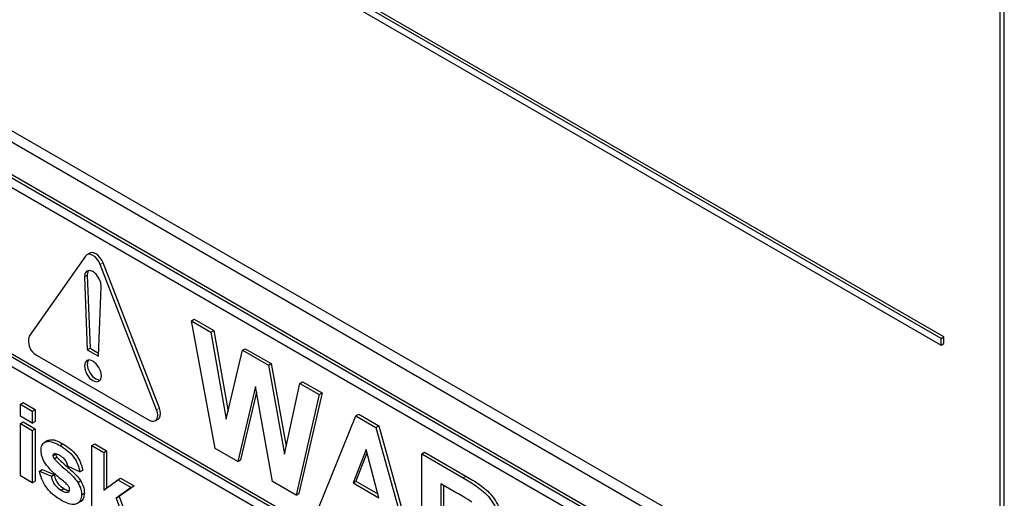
# Paper-space layout 'Blatt2' of a CAD drawing. Header units: millimetres. Extents: x 5 to 418, y 2 to 292.
# Tile 23 of 93: x 139.91 to 144.85, y 149.01 to 151.41. Entities that reach past the tile are written whole.
import ezdxf

# ---------------------------------------------------------------- set-up
doc = ezdxf.new("R2010")
doc.units = ezdxf.units.MM

psp = doc.layouts.new('Blatt2')

# ---------------------------------------------------------------- linework, layer by layer
at = {"color": 7, "linetype": 'Continuous', "lineweight": 25}
for p, q in [((144.8545, 148.0843), (144.8545, 154.6983)), ((144.8343, 148.1543), (144.8343, 154.6866)), ((144.5373, 149.8118), (137.7491, 153.7306)), ((144.5515, 149.82), (137.7632, 153.7387)), ((137.7491, 153.6979), (144.5373, 149.7791)), ((137.6218, 152.1546), (144.6929, 148.0726)), ((137.5713, 152.1255), (144.7131, 148.0026)), ((144.6636, 147.8516), (137.5925, 151.9336)), ((144.6777, 147.8597), (137.6067, 151.9418)), ((144.6636, 147.8026), (139.4027, 150.8396)), ((140.2428, 150.2263), (139.96, 149.8239)), ((140.2637, 150.2407), (140.2495, 150.2325)), ((140.5991, 149.4549), (140.3163, 150.1839)), ((140.6133, 149.463), (140.3304, 150.192)), ((140.2372, 150.1212), (140.2513, 149.756)), ((140.2513, 150.1293), (140.2654, 149.7641)), ((140.3078, 149.7233), (140.3219, 150.0722)), ((139.4027, 149.9905), (144.7626, 146.8963)), ((139.4169, 149.9987), (144.7626, 146.9126)), ((144.7626, 146.8473), (139.4027, 149.9415)), ((140.7745, 149.9007), (140.7887, 149.9089)), ((140.7887, 149.9089), (140.8862, 149.8525)), ((140.893, 149.2607), (140.7745, 149.9007)), ((140.7745, 149.9007), (140.8721, 149.8444)), ((140.8721, 149.8444), (140.8862, 149.8525)), ((140.8721, 149.8444), (140.949, 149.4073)), ((140.8862, 149.8525), (140.9579, 149.4452)), ((144.5373, 149.8118), (144.5515, 149.82)), ((144.5373, 149.7791), (144.5373, 149.8118)), ((144.5515, 149.7873), (144.5515, 149.82)), ((140.2513, 149.756), (140.2654, 149.7641)), ((140.2513, 149.756), (140.3078, 149.7233)), ((140.2654, 149.7641), (140.3085, 149.7393)), ((141.0304, 149.753), (141.0446, 149.7611)), ((141.0446, 149.7611), (141.1745, 149.6861)), ((144.5373, 149.7791), (144.5515, 149.7873)), ((139.9967, 149.7292), (140.5624, 149.4026)), ((140.949, 149.4073), (141.0304, 149.753)), ((141.0304, 149.753), (141.1603, 149.678)), ((141.1603, 149.678), (141.1745, 149.6861)), ((141.1603, 149.678), (141.2409, 149.2322)), ((141.1745, 149.6861), (141.2494, 149.2715)), ((141.095, 149.5714), (141.0064, 149.1952)), ((141.1812, 149.0943), (141.095, 149.5714)), ((141.2409, 149.2322), (141.3177, 149.5871)), ((141.3177, 149.5871), (141.3318, 149.5953)), ((141.3177, 149.5871), (141.4154, 149.5307)), ((141.3318, 149.5953), (141.4296, 149.5389)), ((141.1003, 149.5421), (141.0206, 149.2034)), ((141.4154, 149.5307), (141.2991, 149.0263)), ((141.4296, 149.5389), (141.3133, 149.0344)), ((141.4154, 149.5307), (141.4296, 149.5389)), ((139.9155, 149.4821), (139.9296, 149.4903)), ((139.9155, 149.4821), (139.9753, 149.4476)), ((139.9155, 149.4222), (139.9155, 149.4821)), ((139.9296, 149.4903), (139.9894, 149.4557)), ((139.9753, 149.3877), (139.9155, 149.4222)), ((139.9753, 149.4476), (139.9894, 149.4557)), ((139.9753, 149.4476), (139.9753, 149.3877)), ((139.9894, 149.4557), (139.9894, 149.3958)), ((141.4127, 148.9607), (141.5998, 149.4243)), ((141.5998, 149.4243), (141.6139, 149.4325)), ((141.5998, 149.4243), (141.7006, 149.3661)), ((141.6139, 149.4325), (141.7147, 149.3743)), ((139.9155, 149.3854), (139.9296, 149.3935)), ((139.9155, 149.1228), (139.9155, 149.3854)), ((139.9155, 149.3854), (139.9753, 149.3508)), ((139.9296, 149.3935), (139.9894, 149.359)), ((139.9753, 149.3877), (139.9894, 149.3958)), ((140.5924, 149.3996), (140.6065, 149.4078)), ((141.7006, 149.3661), (141.7147, 149.3743)), ((141.7006, 149.3661), (141.8886, 148.686)), ((141.7147, 149.3743), (141.9027, 148.6941)), ((139.9753, 149.3508), (139.9894, 149.359)), ((139.9753, 149.3508), (139.9753, 149.0883)), ((139.9894, 149.359), (139.9894, 149.0964)), ((140.0523, 149.2997), (140.0363, 149.2905)), ((140.1145, 149.2751), (140.1286, 149.2833)), ((140.2745, 149.2749), (140.2886, 149.283)), ((140.2745, 148.9156), (140.2745, 149.2749)), ((140.2745, 149.2749), (140.3343, 149.2403)), ((140.2886, 149.283), (140.3484, 149.2485)), ((141.0064, 149.1952), (140.893, 149.2607)), ((140.079, 149.2236), (140.0932, 149.2318)), ((140.0852, 149.2338), (140.0833, 149.2323)), ((140.0848, 149.2079), (140.099, 149.2161)), ((140.3343, 149.2403), (140.3484, 149.2485)), ((140.3343, 149.2403), (140.3343, 149.0511)), ((140.3484, 149.2485), (140.3484, 149.0617)), ((141.6506, 149.2557), (141.5858, 149.088)), ((141.6551, 149.2389), (141.5999, 149.0961)), ((141.7157, 149.013), (141.6506, 149.2557)), ((141.9302, 149.2335), (141.9444, 149.2417)), ((141.9302, 148.662), (141.9302, 149.2335)), ((141.9302, 149.2335), (142.1379, 149.1136)), ((141.9444, 149.2417), (142.1521, 149.1218)), ((140.2146, 149.1436), (140.1548, 149.1689)), ((141.0064, 149.1952), (141.0206, 149.2034)), ((139.9753, 149.0883), (139.9155, 149.1228)), ((140.0112, 149.1459), (140.0253, 149.154)), ((140.0112, 149.1459), (140.071, 149.1205)), ((140.0253, 149.154), (140.0852, 149.1287)), ((140.071, 149.1205), (140.0852, 149.1287)), ((140.2146, 149.1436), (140.2288, 149.1517)), ((139.9753, 149.0883), (139.9894, 149.0964)), ((140.2044, 149.0894), (140.2185, 149.0976)), ((140.3343, 149.0511), (140.4041, 149.1033)), ((140.4719, 149.0641), (140.3968, 149.0101)), ((140.4041, 149.1033), (140.4182, 149.1115)), ((140.4041, 149.1033), (140.4719, 149.0641)), ((140.4861, 149.0723), (140.411, 149.0183)), ((140.4182, 149.1115), (140.4861, 149.0723)), ((140.4719, 149.0641), (140.4861, 149.0723)), ((141.2991, 149.0263), (141.1812, 149.0943)), ((141.5858, 149.088), (141.5999, 149.0961)), ((141.5858, 149.088), (141.7157, 149.013)), ((141.5999, 149.0961), (141.7105, 149.0323)), ((142.1063, 149.0366), (142.0254, 149.0833)), ((142.0254, 149.0833), (142.0254, 148.9441)), ((142.0396, 149.0752), (142.0396, 148.9523)), ((140.1197, 149.051), (140.1339, 149.0591)), ((140.1549, 149.0403), (140.1598, 149.0432)), ((140.2226, 149.0278), (140.2368, 149.036)), ((140.3968, 149.0101), (140.411, 149.0183)), ((140.411, 149.0183), (140.49, 148.8075)), ((141.2991, 149.0263), (141.3133, 149.0344)), ((140.3968, 149.0101), (140.4759, 148.7993))]:
    psp.add_line(p, q, dxfattribs=at)
at = {"color": 7, "linetype": 'Continuous', "lineweight": 18}
for p, q in [((140.3163, 150.1839), (140.3304, 150.192)), ((140.2372, 150.1212), (140.2513, 150.1293)), ((140.5991, 149.4549), (140.6133, 149.463)), ((142.1379, 149.1136), (142.1521, 149.1218))]:
    psp.add_line(p, q, dxfattribs=at)
at = {"color": 7, "linetype": 'Continuous', "lineweight": 25, "flags": 128}
for points in [[(140.3163, 150.1839), (140.3095, 150.1979), (140.3008, 150.2108), (140.2905, 150.2216), (140.2795, 150.2296), (140.2686, 150.2342), (140.2583, 150.2353), (140.2495, 150.2325), (140.2428, 150.2263)], [(140.3304, 150.192), (140.3237, 150.2061), (140.3149, 150.2189), (140.3047, 150.2297), (140.2937, 150.2377), (140.2827, 150.2424), (140.2725, 150.2434), (140.2637, 150.2407)], [(140.3219, 150.0722), (140.3193, 150.0932), (140.3102, 150.1151), (140.2962, 150.1343), (140.2795, 150.1479), (140.2629, 150.1536), (140.2489, 150.1505), (140.2398, 150.1391), (140.2372, 150.1212)], [(140.2575, 150.1535), (140.254, 150.1472), (140.2513, 150.1293)], [(140.322, 149.6253), (140.3187, 149.646), (140.3095, 149.6672), (140.2958, 149.6857), (140.2795, 149.6988), (140.2633, 149.7045), (140.2495, 149.7018), (140.2403, 149.6912), (140.2371, 149.6743), (140.2403, 149.6537), (140.2495, 149.6325), (140.2633, 149.6139), (140.2795, 149.6008), (140.2958, 149.5952), (140.3095, 149.5979), (140.3187, 149.6085), (140.322, 149.6253)], [(140.2575, 149.7044), (140.2545, 149.6994), (140.2513, 149.6825), (140.2545, 149.6619), (140.2637, 149.6407), (140.2774, 149.6221), (140.2937, 149.609), (140.3099, 149.6034), (140.3158, 149.6034)], [(140.6065, 149.4078), (140.6065, 149.4078), (140.6133, 149.414), (140.6175, 149.4234), (140.619, 149.4353), (140.6175, 149.4488), (140.6133, 149.463)], [(140.5624, 149.4026), (140.5734, 149.3979), (140.5836, 149.3969), (140.5924, 149.3996), (140.5991, 149.4059), (140.6034, 149.4152), (140.6048, 149.4271), (140.6034, 149.4406), (140.5991, 149.4549)]]:
    psp.add_lwpolyline(points, dxfattribs=at)
at = {"color": 7, "linetype": 'Continuous', "lineweight": 25}
psp.add_arc((140.0348, 149.7984), 0.079, 161.2216, 241.1898, dxfattribs=at)
for points, knots in [([(140.0192, 149.2503), (140.02, 149.2594), (140.0217, 149.2775), (140.0366, 149.2929), (140.0663, 149.3001), (140.0946, 149.2854), (140.1145, 149.2751)], [0, 0, 0, 0, 0.186756, 0.373549, 0.56049, 1, 1, 1, 1]), ([(140.0523, 149.2995), (140.0586, 149.3017), (140.0801, 149.3094), (140.1085, 149.2941), (140.1286, 149.2833)], [0, 0, 0, 0, 0.290832, 1, 1, 1, 1]), ([(140.1145, 149.2751), (140.1266, 149.2676), (140.1508, 149.2528), (140.1835, 149.2202), (140.2053, 149.1803), (140.2115, 149.1558), (140.2146, 149.1436)], [0, 0, 0, 0, 0.280825, 0.559925, 0.7796804, 1, 1, 1, 1]), ([(140.1286, 149.2833), (140.1408, 149.2758), (140.1649, 149.2609), (140.1977, 149.2284), (140.2195, 149.1885), (140.2257, 149.164), (140.2288, 149.1517)], [0, 0, 0, 0, 0.280825, 0.559925, 0.7796804, 1, 1, 1, 1]), ([(140.0462, 149.1763), (140.0375, 149.1901), (140.0219, 149.2148), (140.02, 149.2394), (140.0192, 149.2503)], [0, 0, 0, 0, 0.558645, 1, 1, 1, 1]), ([(140.0811, 149.2305), (140.0808, 149.2303), (140.0791, 149.2291), (140.0791, 149.2261), (140.079, 149.2236)], [0, 0, 0, 0, 0.176554, 1, 1, 1, 1]), ([(140.079, 149.2236), (140.0794, 149.2206), (140.0801, 149.2153), (140.0834, 149.2102), (140.0848, 149.2079)], [0, 0, 0, 0, 0.5582742, 1, 1, 1, 1]), ([(140.116, 149.2235), (140.11, 149.227), (140.0993, 149.2331), (140.0895, 149.2336), (140.0852, 149.2338)], [0, 0, 0, 0, 0.561017, 1, 1, 1, 1]), ([(140.0932, 149.2318), (140.0935, 149.2288), (140.0942, 149.2234), (140.0975, 149.2184), (140.099, 149.2161)], [0, 0, 0, 0, 0.5582742, 1, 1, 1, 1]), ([(140.099, 149.2161), (140.1126, 149.2026), (140.1351, 149.1804), (140.1675, 149.1538), (140.1947, 149.1288), (140.2106, 149.108), (140.2185, 149.0976)], [0, 0, 0, 0, 0.339607, 0.560063, 0.78038, 1, 1, 1, 1]), ([(140.1548, 149.1689), (140.1533, 149.1752), (140.1502, 149.1877), (140.1367, 149.21), (140.1239, 149.2184), (140.116, 149.2235)], [0, 0, 0, 0, 0.28081, 0.560758, 1, 1, 1, 1]), ([(140.1384, 149.0898), (140.1206, 149.1043), (140.0889, 149.1301), (140.0592, 149.1622), (140.0462, 149.1763)], [0, 0, 0, 0, 0.560705, 1, 1, 1, 1]), ([(140.0848, 149.2079), (140.0984, 149.1945), (140.1209, 149.1722), (140.1534, 149.1456), (140.1806, 149.1206), (140.1964, 149.0998), (140.2044, 149.0894)], [0, 0, 0, 0, 0.339607, 0.560063, 0.78038, 1, 1, 1, 1]), ([(140.1197, 149.0003), (140.1064, 149.0087), (140.08, 149.0254), (140.0455, 149.0629), (140.0214, 149.1058), (140.0146, 149.1325), (140.0112, 149.1459)], [0, 0, 0, 0, 0.280651, 0.560003, 0.779956, 1, 1, 1, 1]), ([(140.071, 149.1205), (140.0728, 149.1126), (140.0764, 149.0967), (140.0935, 149.0683), (140.1098, 149.0575), (140.1197, 149.051)], [0, 0, 0, 0, 0.2809925, 0.560665, 1, 1, 1, 1]), ([(140.0852, 149.1287), (140.087, 149.1207), (140.0906, 149.1049), (140.1076, 149.0765), (140.1239, 149.0657), (140.1339, 149.0591)], [0, 0, 0, 0, 0.2809925, 0.560665, 1, 1, 1, 1]), ([(142.1379, 149.1136), (142.1604, 149.1002), (142.2052, 149.0735), (142.2625, 149.0268), (142.2975, 148.9725), (142.3233, 148.9139), (142.3273, 148.8721), (142.33, 148.8444)], [0, 0, 0, 0, 0.2511382, 0.5005379, 0.6257426, 0.7510544, 1, 1, 1, 1]), ([(142.1521, 149.1218), (142.1746, 149.1084), (142.2194, 149.0817), (142.2767, 149.0349), (142.3116, 148.9806), (142.3374, 148.922), (142.3415, 148.8803), (142.3442, 148.8526)], [0, 0, 0, 0, 0.2511382, 0.5005379, 0.6257426, 0.7510544, 1, 1, 1, 1]), ([(140.1585, 149.0693), (140.1549, 149.0736), (140.1486, 149.0813), (140.1415, 149.0872), (140.1384, 149.0898)], [0, 0, 0, 0, 0.558614, 1, 1, 1, 1]), ([(140.1628, 149.054), (140.1626, 149.0568), (140.1622, 149.0617), (140.1596, 149.067), (140.1585, 149.0693)], [0, 0, 0, 0, 0.559319, 1, 1, 1, 1]), ([(140.2044, 149.0894), (140.2104, 149.0776), (140.2213, 149.0564), (140.2222, 149.0366), (140.2226, 149.0278)], [0, 0, 0, 0, 0.558015, 1, 1, 1, 1]), ([(140.2185, 149.0976), (140.2246, 149.0858), (140.2354, 149.0646), (140.2364, 149.0448), (140.2368, 149.036)], [0, 0, 0, 0, 0.558015, 1, 1, 1, 1]), ([(140.1197, 149.051), (140.1266, 149.0471), (140.139, 149.0403), (140.15, 149.0403), (140.1549, 149.0403)], [0, 0, 0, 0, 0.560783, 1, 1, 1, 1]), ([(140.2226, 149.0278), (140.2216, 149.0181), (140.2196, 148.9987), (140.2032, 148.9826), (140.1716, 148.9741), (140.1411, 148.9895), (140.1197, 149.0003)], [0, 0, 0, 0, 0.186725, 0.373655, 0.5608, 1, 1, 1, 1]), ([(140.1339, 149.0591), (140.1408, 149.0551), (140.1506, 149.0494), (140.1594, 149.0492), (140.1619, 149.0491)], [0, 0, 0, 0, 0.711845, 1, 1, 1, 1]), ([(140.1571, 149.0423), (140.1587, 149.0432), (140.1622, 149.0453), (140.1626, 149.0509), (140.1628, 149.054)], [0, 0, 0, 0, 0.44903, 1, 1, 1, 1]), ([(140.2368, 149.036), (140.2356, 149.0265), (140.2334, 149.0076), (140.2235, 148.9942), (140.2161, 148.9924), (140.2159, 148.9923)], [0, 0, 0, 0, 0.493022, 0.986586, 1, 1, 1, 1]), ([(142.182, 148.9911), (142.1679, 149), (142.1427, 149.0158), (142.1174, 149.0302), (142.1063, 149.0366)], [0, 0, 0, 0, 0.559921, 1, 1, 1, 1])]:
    psp.add_open_spline(points, degree=3, knots=knots, dxfattribs=at)

doc.saveas('drawing.dxf')
